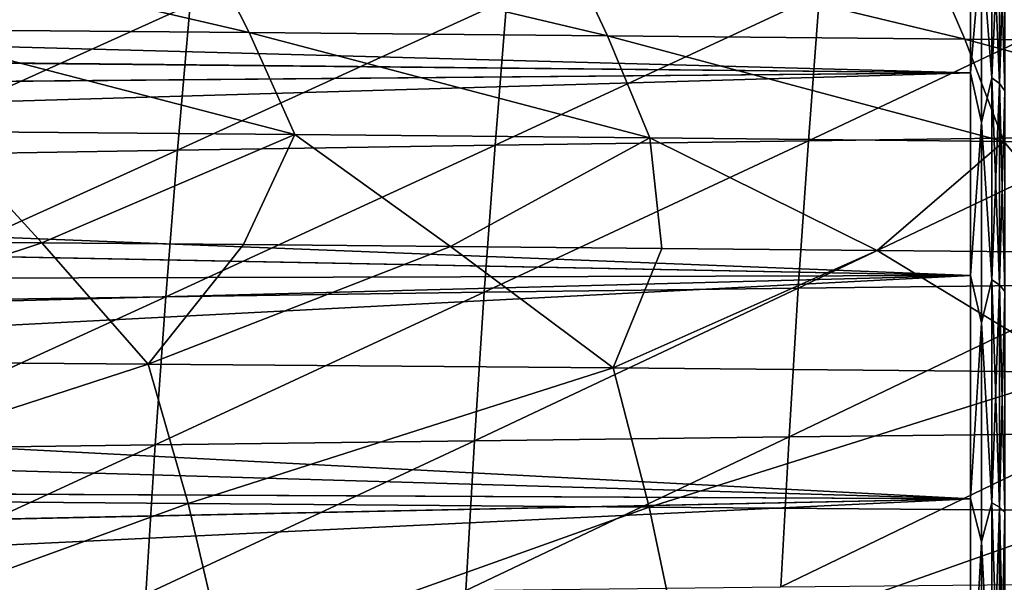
# Model space of a CAD drawing. Header units: metres. Extents: x -23 to 245, y -35 to 23.
# Tile 86 of 166: x 52.26 to 60.48, y 10.29 to 14.99. Entities that reach past the tile are written whole.
import ezdxf

# ---------------------------------------------------------------- set-up
doc = ezdxf.new("R2010")
doc.units = ezdxf.units.M
doc.layers.add('solid_509092_SW0002', color=7, linetype='CONTINUOUS')

msp = doc.modelspace()

# ---------------------------------------------------------------- linework, layer by layer
at = {"layer": 'solid_509092_SW0002'}
for points in [[(60.200001, 16.042463, 108.443176), (24.17934, 15.542183, 109.087318), (24.636509, 14.914783, 109.82476)], [(60.200001, 16.042463, 84.556824), (60.200001, 14.547472, 82.775169), (24.193954, 15.52216, 83.888)], [(60.200001, 14.547472, 110.224831), (60.200001, 16.042463, 108.443176), (24.636509, 14.914783, 109.82476)], [(60.292706, 15.62515, 84.03936), (60.200001, 14.547472, 82.775169), (60.200001, 16.042463, 84.556824)], [(60.292706, 15.62515, 108.96064), (60.200001, 16.042463, 108.443176), (60.200001, 14.547472, 110.224831)], [(60.376411, 15.996462, 84.591072), (60.376411, 14.505757, 82.814522), (60.292706, 15.62515, 84.03936)], [(60.376411, 14.505757, 110.185478), (60.376411, 15.996462, 108.408928), (60.292706, 15.62515, 108.96064)], [(60.442818, 14.457412, 82.860138), (60.376411, 14.505757, 82.814522), (60.376411, 15.996462, 84.591072)], [(60.442818, 15.943148, 84.630768), (60.442818, 14.457412, 82.860138), (60.376411, 15.996462, 84.591072)], [(60.442818, 15.943148, 108.369232), (60.376411, 15.996462, 108.408928), (60.376411, 14.505757, 110.185478)], [(60.442818, 14.457412, 110.139862), (60.442818, 15.943148, 108.369232), (60.376411, 14.505757, 110.185478)], [(60.485405, 14.396497, 82.917603), (60.442818, 14.457412, 82.860138), (60.442818, 15.943148, 84.630768)], [(60.485405, 15.875972, 84.680779), (60.485405, 14.396497, 82.917603), (60.442818, 15.943148, 84.630768)], [(60.485405, 15.875972, 108.319221), (60.442818, 15.943148, 108.369232), (60.442818, 14.457412, 110.139862)], [(60.485405, 14.396497, 110.082397), (60.485405, 15.875972, 108.319221), (60.442818, 14.457412, 110.139862)], [(54.172489, 14.882544, 254.465912), (50.752056, 15.677344, 255.355667), (53.779778, 15.656522, 255.98407)], [(54.172489, 14.882544, 254.465912), (51.176117, 14.907586, 253.847382), (50.752056, 15.677344, 255.355667)], [(57.166168, 14.856153, 255.059189), (53.779778, 15.656522, 255.98407), (56.803265, 15.634126, 256.586121)], [(57.166168, 14.856153, 255.059189), (54.172489, 14.882544, 254.465912), (53.779778, 15.656522, 255.98407)], [(60.150894, 14.828723, 255.641266), (56.803265, 15.634126, 256.586121), (59.815372, 15.610394, 257.175446)], [(60.150894, 14.828723, 255.641266), (57.166168, 14.856153, 255.059189), (56.803265, 15.634126, 256.586121)], [(63.126572, 14.800598, 256.226532), (59.815372, 15.610394, 257.175446), (62.81435, 15.585603, 257.765869)], [(63.126572, 14.800598, 256.226532), (60.150894, 14.828723, 255.641266), (59.815372, 15.610394, 257.175446)], [(60.292706, 15.62515, 84.03936), (60.292706, 14.131753, 82.368248), (60.200001, 14.547472, 82.775169)], [(60.292706, 14.131753, 110.631752), (60.292706, 15.62515, 108.96064), (60.200001, 14.547472, 110.224831)], [(60.376411, 14.505757, 82.814522), (60.292706, 14.131753, 82.368248), (60.292706, 15.62515, 84.03936)], [(60.376411, 14.505757, 110.185478), (60.292706, 15.62515, 108.96064), (60.292706, 14.131753, 110.631752)], [(60.200001, 14.547472, 82.775169), (24.646294, 14.901094, 83.159935), (24.193954, 15.52216, 83.888)], [(61.50914, 15.237645, 274.08197), (58.845753, 13.980807, 274.042053), (61.421432, 14.015132, 274.529572)], [(61.50914, 15.237645, 274.08197), (58.93858, 15.200266, 273.591064), (58.845753, 13.980807, 274.042053)], [(56.327396, 15.159153, 273.090088), (53.573757, 13.902097, 273.034149), (56.228218, 13.943087, 273.54425)], [(56.327396, 15.159153, 273.090088), (53.680248, 15.114408, 272.576965), (53.573757, 13.902097, 273.034149)], [(58.93858, 15.200266, 273.591064), (56.228218, 13.943087, 273.54425), (58.845753, 13.980807, 274.042053)], [(58.93858, 15.200266, 273.591064), (56.327396, 15.159153, 273.090088), (56.228218, 13.943087, 273.54425)], [(53.680248, 15.114408, 272.576965), (50.891159, 13.858224, 272.507324), (53.573757, 13.902097, 273.034149)], [(53.680248, 15.114408, 272.576965), (51.005749, 15.066408, 272.047211), (50.891159, 13.858224, 272.507324)], [(60.200001, 14.547472, 110.224831), (24.636509, 14.914783, 109.82476), (25.116985, 14.242161, 110.541397)], [(60.200001, 14.547472, 82.775169), (25.121952, 14.234871, 82.45121), (24.646294, 14.901094, 83.159935)], [(54.555584, 14.031458, 252.985703), (51.176117, 14.907586, 253.847382), (54.172489, 14.882544, 254.465912)], [(54.555584, 14.031458, 252.985703), (51.589577, 14.058285, 252.377502), (51.176117, 14.907586, 253.847382)], [(57.520374, 14.003418, 253.569717), (54.172489, 14.882544, 254.465912), (57.166168, 14.856153, 255.059189)], [(57.520374, 14.003418, 253.569717), (54.555584, 14.031458, 252.985703), (54.172489, 14.882544, 254.465912)], [(60.47855, 13.974526, 254.143982), (57.166168, 14.856153, 255.059189), (60.150894, 14.828723, 255.641266)], [(60.47855, 13.974526, 254.143982), (57.520374, 14.003418, 253.569717), (57.166168, 14.856153, 255.059189)], [(63.431644, 13.945178, 254.723434), (60.150894, 14.828723, 255.641266), (63.126572, 14.800598, 256.226532)], [(63.431644, 13.945178, 254.723434), (60.47855, 13.974526, 254.143982), (60.150894, 14.828723, 255.641266)], [(60.200001, 14.547472, 110.224831), (25.116985, 14.242161, 110.541397), (25.61561, 13.525987, 111.232536)], [(60.200001, 14.547472, 82.775169), (60.200001, 12.855751, 81.179108), (25.121952, 14.234871, 82.45121)], [(60.200001, 12.855751, 111.820892), (60.200001, 14.547472, 110.224831), (25.61561, 13.525987, 111.232536)], [(60.292706, 14.131753, 82.368248), (60.200001, 12.855751, 81.179108), (60.200001, 14.547472, 82.775169)], [(60.292706, 14.131753, 110.631752), (60.200001, 14.547472, 110.224831), (60.200001, 12.855751, 111.820892)], [(60.376411, 14.505757, 82.814522), (60.376411, 12.818888, 81.223045), (60.292706, 14.131753, 82.368248)], [(60.376411, 12.818888, 111.776955), (60.376411, 14.505757, 110.185478), (60.292706, 14.131753, 110.631752)], [(60.442818, 12.776164, 81.273964), (60.376411, 12.818888, 81.223045), (60.376411, 14.505757, 82.814522)], [(60.442818, 14.457412, 82.860138), (60.442818, 12.776164, 81.273964), (60.376411, 14.505757, 82.814522)], [(60.442818, 14.457412, 110.139862), (60.376411, 14.505757, 110.185478), (60.376411, 12.818888, 111.776955)], [(60.442818, 12.776164, 111.726036), (60.442818, 14.457412, 110.139862), (60.376411, 12.818888, 111.776955)], [(60.485405, 12.722333, 81.338112), (60.442818, 12.776164, 81.273964), (60.442818, 14.457412, 82.860138)], [(60.485405, 14.396497, 82.917603), (60.485405, 12.722333, 81.338112), (60.442818, 14.457412, 82.860138)], [(60.485405, 14.396497, 110.082397), (60.442818, 14.457412, 110.139862), (60.442818, 12.776164, 111.726036)], [(60.485405, 12.722333, 111.661888), (60.485405, 14.396497, 110.082397), (60.442818, 12.776164, 111.726036)], [(60.200001, 12.855751, 81.179108), (25.616627, 13.524206, 81.765823), (25.121952, 14.234871, 82.45121)], [(60.292706, 14.131753, 82.368248), (60.292706, 12.460641, 80.874847), (60.200001, 12.855751, 81.179108)], [(60.292706, 12.460641, 112.125153), (60.292706, 14.131753, 110.631752), (60.200001, 12.855751, 111.820892)], [(60.376411, 12.818888, 81.223045), (60.292706, 12.460641, 80.874847), (60.292706, 14.131753, 82.368248)], [(60.376411, 12.818888, 111.776955), (60.292706, 14.131753, 110.631752), (60.292706, 12.460641, 112.125153)], [(51.589577, 14.058285, 252.377502), (52.442074, 13.128641, 251.046158), (50.817829, 13.142482, 250.703888)], [(54.555584, 14.031458, 252.985703), (52.442074, 13.128641, 251.046158), (51.589577, 14.058285, 252.377502)], [(54.555584, 14.031458, 252.985703), (54.125412, 13.113804, 251.38916), (52.442074, 13.128641, 251.046158)], [(54.555584, 14.031458, 252.985703), (55.856205, 13.098076, 251.732513), (54.125412, 13.113804, 251.38916)], [(57.520374, 14.003418, 253.569717), (55.856205, 13.098076, 251.732513), (54.555584, 14.031458, 252.985703)], [(57.520374, 14.003418, 253.569717), (57.621758, 13.081598, 252.076294), (55.856205, 13.098076, 251.732513)], [(57.520374, 14.003418, 253.569717), (59.419502, 13.064448, 252.423157), (57.621758, 13.081598, 252.076294)], [(60.47855, 13.974526, 254.143982), (59.419502, 13.064448, 252.423157), (57.520374, 14.003418, 253.569717)], [(61.421432, 14.015132, 274.529572), (58.760853, 12.749607, 274.454773), (61.341061, 12.781218, 274.939636)], [(61.421432, 14.015132, 274.529572), (58.845753, 13.980807, 274.042053), (58.760853, 12.749607, 274.454773)], [(53.573757, 13.902097, 273.034149), (50.787075, 12.637024, 272.92691), (53.476818, 12.67724, 273.451569)], [(53.573757, 13.902097, 273.034149), (50.891159, 13.858224, 272.507324), (50.787075, 12.637024, 272.92691)], [(56.228218, 13.943087, 273.54425), (53.476818, 12.67724, 273.451569), (56.137718, 12.714898, 273.959381)], [(56.228218, 13.943087, 273.54425), (53.573757, 13.902097, 273.034149), (53.476818, 12.67724, 273.451569)], [(58.845753, 13.980807, 274.042053), (56.137718, 12.714898, 273.959381), (58.760853, 12.749607, 274.454773)], [(58.845753, 13.980807, 274.042053), (56.228218, 13.943087, 273.54425), (56.137718, 12.714898, 273.959381)], [(60.47855, 13.974526, 254.143982), (61.255676, 13.046635, 252.777863), (59.419502, 13.064448, 252.423157)], [(63.431644, 13.945178, 254.723434), (61.255676, 13.046635, 252.777863), (60.47855, 13.974526, 254.143982)], [(60.200001, 12.855751, 111.820892), (25.61561, 13.525987, 111.232536), (26.130068, 12.766306, 111.8955)], [(60.200001, 12.855751, 81.179108), (26.129551, 12.766905, 81.104996), (25.616627, 13.524206, 81.765823)], [(49.47065, 12.146343, 249.010757), (50.817829, 13.142482, 250.703888), (52.442074, 13.128641, 251.046158)], [(53.329838, 12.116484, 249.829361), (49.47065, 12.146343, 249.010757), (52.442074, 13.128641, 251.046158)], [(53.329838, 12.116484, 249.829361), (52.442074, 13.128641, 251.046158), (54.125412, 13.113804, 251.38916)], [(53.329838, 12.116484, 249.829361), (54.125412, 13.113804, 251.38916), (55.856205, 13.098076, 251.732513)], [(57.213287, 12.083559, 250.594879), (53.329838, 12.116484, 249.829361), (55.856205, 13.098076, 251.732513)], [(57.213287, 12.083559, 250.594879), (55.856205, 13.098076, 251.732513), (57.621758, 13.081598, 252.076294)], [(57.213287, 12.083559, 250.594879), (57.621758, 13.081598, 252.076294), (59.419502, 13.064448, 252.423157)], [(61.093128, 12.048509, 251.339279), (57.213287, 12.083559, 250.594879), (59.419502, 13.064448, 252.423157)], [(61.093128, 12.048509, 251.339279), (59.419502, 13.064448, 252.423157), (61.255676, 13.046635, 252.777863)], [(60.200001, 12.855751, 81.179108), (60.200001, 10.990179, 79.790245), (26.129551, 12.766905, 81.104996)], [(60.200001, 12.855751, 111.820892), (26.130068, 12.766306, 111.8955), (26.649897, 11.971423, 112.521393)], [(60.200001, 12.855751, 111.820892), (26.649897, 11.971423, 112.521393), (27.167198, 11.148303, 113.104675)], [(60.200001, 10.990179, 113.209755), (60.200001, 12.855751, 111.820892), (27.167198, 11.148303, 113.104675)], [(60.292706, 12.460641, 80.874847), (60.200001, 10.990179, 79.790245), (60.200001, 12.855751, 81.179108)], [(60.292706, 12.460641, 112.125153), (60.200001, 12.855751, 111.820892), (60.200001, 10.990179, 113.209755)], [(60.200001, 10.990179, 79.790245), (26.648621, 11.973365, 80.480057), (26.129551, 12.766905, 81.104996)], [(58.760853, 12.749607, 274.454773), (56.055779, 11.475615, 274.335449), (58.68391, 11.507463, 274.828949)], [(58.760853, 12.749607, 274.454773), (56.137718, 12.714898, 273.959381), (56.055779, 11.475615, 274.335449)], [(61.341061, 12.781218, 274.939636), (58.68391, 11.507463, 274.828949), (61.268188, 11.536493, 275.311737)], [(61.341061, 12.781218, 274.939636), (58.760853, 12.749607, 274.454773), (58.68391, 11.507463, 274.828949)], [(60.376411, 12.818888, 81.223045), (60.376411, 10.958665, 79.838158), (60.292706, 12.460641, 80.874847)], [(60.376411, 10.958665, 113.161842), (60.376411, 12.818888, 111.776955), (60.292706, 12.460641, 112.125153)], [(60.442818, 10.922141, 79.893692), (60.376411, 10.958665, 79.838158), (60.376411, 12.818888, 81.223045)], [(60.442818, 12.776164, 81.273964), (60.442818, 10.922141, 79.893692), (60.376411, 12.818888, 81.223045)], [(60.442818, 12.776164, 111.726036), (60.376411, 12.818888, 111.776955), (60.376411, 10.958665, 113.161842)], [(60.442818, 10.922141, 113.106308), (60.442818, 12.776164, 111.726036), (60.376411, 10.958665, 113.161842)], [(60.485405, 10.876122, 79.963661), (60.442818, 10.922141, 79.893692), (60.442818, 12.776164, 81.273964)], [(60.485405, 12.722333, 81.338112), (60.485405, 10.876122, 79.963661), (60.442818, 12.776164, 81.273964)], [(60.485405, 12.722333, 111.661888), (60.442818, 12.776164, 111.726036), (60.442818, 10.922141, 113.106308)], [(53.476818, 12.67724, 273.451569), (50.69302, 11.404337, 273.306274), (53.389137, 11.441111, 273.829315)], [(53.476818, 12.67724, 273.451569), (50.787075, 12.637024, 272.92691), (50.69302, 11.404337, 273.306274)], [(56.137718, 12.714898, 273.959381), (53.389137, 11.441111, 273.829315), (56.055779, 11.475615, 274.335449)], [(56.137718, 12.714898, 273.959381), (53.476818, 12.67724, 273.451569), (53.389137, 11.441111, 273.829315)], [(60.485405, 10.876122, 113.036339), (60.485405, 12.722333, 111.661888), (60.442818, 10.922141, 113.106308)], [(60.292706, 12.460641, 80.874847), (60.292706, 10.63283, 79.57795), (60.200001, 10.990179, 79.790245)], [(60.292706, 10.63283, 113.42205), (60.292706, 12.460641, 112.125153), (60.200001, 10.990179, 113.209755)], [(60.376411, 10.958665, 79.838158), (60.292706, 10.63283, 79.57795), (60.292706, 12.460641, 80.874847)], [(60.376411, 10.958665, 113.161842), (60.292706, 12.460641, 112.125153), (60.292706, 10.63283, 113.42205)], [(49.841187, 10.981495, 247.801239), (49.47065, 12.146343, 249.010757), (53.329838, 12.116484, 249.829361)], [(53.665119, 10.95349, 248.606384), (49.841187, 10.981495, 247.801239), (53.329838, 12.116484, 249.829361)], [(53.665119, 10.95349, 248.606384), (53.329838, 12.116484, 249.829361), (57.213287, 12.083559, 250.594879)], [(57.515942, 10.922591, 249.360138), (53.665119, 10.95349, 248.606384), (57.213287, 12.083559, 250.594879)], [(57.515942, 10.922591, 249.360138), (57.213287, 12.083559, 250.594879), (61.093128, 12.048509, 251.339279)], [(61.365902, 10.889751, 250.094925), (57.515942, 10.922591, 249.360138), (61.093128, 12.048509, 251.339279)], [(60.200001, 10.990179, 79.790245), (27.164562, 11.1528, 79.898338), (26.648621, 11.973365, 80.480057)], [(61.268188, 11.536493, 275.311737), (58.614948, 10.255202, 275.164337), (61.202969, 10.281616, 275.645416)], [(61.268188, 11.536493, 275.311737), (58.68391, 11.507463, 274.828949), (58.614948, 10.255202, 275.164337)], [(53.389137, 11.441111, 273.829315), (50.608532, 10.161585, 273.645721), (53.310421, 10.194915, 274.167542)], [(53.389137, 11.441111, 273.829315), (50.69302, 11.404337, 273.306274), (50.608532, 10.161585, 273.645721)], [(56.055779, 11.475615, 274.335449), (53.310421, 10.194915, 274.167542), (55.982269, 10.226244, 274.672333)], [(56.055779, 11.475615, 274.335449), (53.389137, 11.441111, 273.829315), (53.310421, 10.194915, 274.167542)], [(58.68391, 11.507463, 274.828949), (55.982269, 10.226244, 274.672333), (58.614948, 10.255202, 275.164337)], [(58.68391, 11.507463, 274.828949), (56.055779, 11.475615, 274.335449), (55.982269, 10.226244, 274.672333)], [(60.200001, 10.990179, 79.790245), (27.66811, 10.314112, 79.364685), (27.164562, 11.1528, 79.898338)], [(60.200001, 10.990179, 113.209755), (27.167198, 11.148303, 113.104675), (27.671963, 10.307143, 113.639511)], [(60.200001, 10.990179, 79.790245), (60.200001, 8.975983, 78.62735), (27.66811, 10.314112, 79.364685)], [(60.200001, 10.990179, 113.209755), (27.671963, 10.307143, 113.639511), (28.153685, 9.459111, 114.121727)], [(60.200001, 8.975983, 114.37265), (60.200001, 10.990179, 113.209755), (28.153685, 9.459111, 114.121727)], [(50.174377, 9.682571, 246.717957), (49.841187, 10.981495, 247.801239), (53.665119, 10.95349, 248.606384)], [(53.966103, 9.656119, 247.512039), (50.174377, 9.682571, 246.717957), (53.665119, 10.95349, 248.606384)], [(53.966103, 9.656119, 247.512039), (53.665119, 10.95349, 248.606384), (57.515942, 10.922591, 249.360138)], [(60.292706, 10.63283, 79.57795), (60.200001, 8.975983, 78.62735), (60.200001, 10.990179, 79.790245)], [(60.292706, 10.63283, 113.42205), (60.200001, 10.990179, 113.209755), (60.200001, 8.975983, 114.37265)], [(60.376411, 10.958665, 79.838158), (60.376411, 8.950245, 78.678596), (60.292706, 10.63283, 79.57795)], [(60.376411, 8.950245, 114.321404), (60.376411, 10.958665, 113.161842), (60.292706, 10.63283, 113.42205)], [(60.442818, 8.920415, 78.737991), (60.376411, 8.950245, 78.678596), (60.376411, 10.958665, 79.838158)], [(60.442818, 10.922141, 79.893692), (60.442818, 8.920415, 78.737991), (60.376411, 10.958665, 79.838158)], [(60.442818, 10.922141, 113.106308), (60.376411, 10.958665, 113.161842), (60.376411, 8.950245, 114.321404)], [(57.78709, 9.627049, 248.25621), (53.966103, 9.656119, 247.512039), (57.515942, 10.922591, 249.360138)], [(57.78709, 9.627049, 248.25621), (57.515942, 10.922591, 249.360138), (61.365902, 10.889751, 250.094925)], [(61.609699, 9.596304, 248.983231), (57.78709, 9.627049, 248.25621), (61.365902, 10.889751, 250.094925)], [(60.442818, 8.920415, 114.262009), (60.442818, 10.922141, 113.106308), (60.376411, 8.950245, 114.321404)], [(60.485405, 8.882829, 78.812836), (60.442818, 8.920415, 78.737991), (60.442818, 10.922141, 79.893692)], [(60.485405, 10.876122, 79.963661), (60.485405, 8.882829, 78.812836), (60.442818, 10.922141, 79.893692)], [(60.485405, 10.876122, 113.036339), (60.442818, 10.922141, 113.106308), (60.442818, 8.920415, 114.262009)], [(60.485405, 8.882829, 114.187164), (60.485405, 10.876122, 113.036339), (60.442818, 8.920415, 114.262009)], [(60.292706, 10.63283, 79.57795), (60.292706, 8.671304, 78.493851), (60.200001, 8.975983, 78.62735)], [(60.292706, 8.671304, 114.506149), (60.292706, 10.63283, 113.42205), (60.200001, 8.975983, 114.37265)], [(60.376411, 8.950245, 78.678596), (60.292706, 8.671304, 78.493851), (60.292706, 10.63283, 79.57795)], [(60.376411, 8.950245, 114.321404), (60.292706, 10.63283, 113.42205), (60.292706, 8.671304, 114.506149)], [(60.200001, 8.975983, 78.62735), (28.148991, 9.467909, 78.883003), (27.66811, 10.314112, 79.364685)]]:
    msp.add_3dface(points, dxfattribs=at)

doc.saveas('drawing.dxf')
